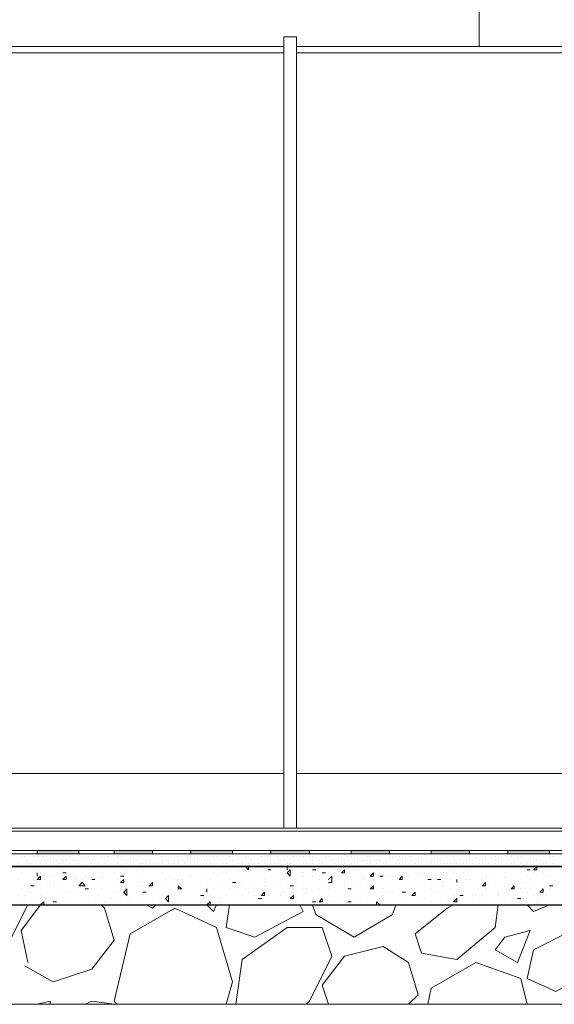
# Model space of a CAD drawing. Header units: metres. Extents: x 5.7 to 89.8, y 4 to 63.5.
# Tile 20 of 256: x 31.7 to 33.3, y 10.8 to 13.8. Entities that reach past the tile are written whole.
import ezdxf

# ---------------------------------------------------------------- set-up
doc = ezdxf.new("R2010")
doc.units = ezdxf.units.M
doc.header["$MEASUREMENT"] = 0
for name, color, linetype in [('PDF17_furn', 7, 'Continuous'), ('PDF17_hatch-borshi', 7, 'Continuous'), ('PDF17_Isogam', 7, 'Continuous'), ('PDF17_kaff', 7, 'Continuous'), ('PDF17_Layer5', 7, 'Continuous')]:
    doc.layers.add(name, color=color, linetype=linetype)

msp = doc.modelspace()

# ---------------------------------------------------------------- linework, layer by layer
at = {"layer": 'PDF17_furn', "lineweight": 9}
for points in [[(32.4892, 11.3712), (32.4892, 13.7501), (32.4507, 13.7501), (32.4507, 11.3712)], [(31.5454, 13.7212), (32.4507, 13.7212)], [(32.4892, 13.7212), (33.3849, 13.7212)], [(31.5454, 13.702), (32.4507, 13.702)], [(32.4892, 13.702), (33.3849, 13.702)], [(32.4507, 11.535), (31.555, 11.535)], [(33.3946, 11.535), (32.4892, 11.535)]]:
    msp.add_lwpolyline(points, dxfattribs=at)
at = {"layer": 'PDF17_hatch-borshi', "lineweight": 18}
for points in [[(31.661, 11.2846), (31.661, 11.2846)], [(31.661, 11.2846), (31.661, 11.2846)], [(31.6706, 11.2846), (31.6706, 11.2846)], [(31.6995, 11.2846), (31.6995, 11.2846)], [(31.7091, 11.2846), (31.7091, 11.2846)], [(31.7284, 11.2846), (31.7284, 11.2846)], [(31.738, 11.2846), (31.738, 11.2846)], [(31.7573, 11.2846), (31.7573, 11.2846)], [(31.7862, 11.2942), (31.7862, 11.2942)], [(31.7862, 11.2846), (31.7862, 11.2846)], [(31.8054, 11.2846), (31.8054, 11.2846)], [(31.8247, 11.2942), (31.8247, 11.2942)], [(31.8536, 11.2846), (31.8536, 11.2846)], [(31.8536, 11.2846), (31.8536, 11.2846)], [(31.8632, 11.2942), (31.8632, 11.2942)], [(31.8632, 11.2846), (31.8632, 11.2846)], [(31.8825, 11.2846), (31.8825, 11.2846)], [(31.9017, 11.2942), (31.9017, 11.2942)], [(31.9017, 11.2846), (31.9017, 11.2846)], [(31.9017, 11.2846), (31.9017, 11.2846)], [(31.9114, 11.2846), (31.9114, 11.2846)], [(31.921, 11.2846), (31.921, 11.2846)], [(31.9499, 11.2846), (31.9499, 11.2846)], [(31.9692, 11.2942), (31.9692, 11.2942)], [(31.9981, 11.2846), (31.9981, 11.2846)], [(32.0462, 11.2846), (32.0462, 11.2846)], [(32.0847, 11.2942), (32.0847, 11.2942)], [(32.0847, 11.2846), (32.0847, 11.2846)], [(32.0944, 11.2846), (32.0944, 11.2846)], [(32.1329, 11.2846), (32.1329, 11.2846)], [(32.1425, 11.2846), (32.1425, 11.2846)], [(32.1522, 11.2942), (32.1522, 11.2942)], [(32.1618, 11.2846), (32.1618, 11.2846)], [(32.1714, 11.2846), (32.1714, 11.2846)], [(32.1907, 11.2846), (32.1907, 11.2846)], [(32.1907, 11.2846), (32.1907, 11.2846)], [(32.2099, 11.2942), (32.2099, 11.2942)], [(32.2099, 11.2846), (32.2099, 11.2846)], [(32.2099, 11.2846), (32.2099, 11.2846)], [(32.2099, 11.2846), (32.2099, 11.2846)], [(32.2196, 11.2846), (32.2196, 11.2846)], [(32.2292, 11.2846), (32.2292, 11.2846)], [(32.2388, 11.2846), (32.2388, 11.2846)], [(32.2485, 11.2846), (32.2485, 11.2846)], [(32.2774, 11.2846), (32.2774, 11.2846)], [(32.287, 11.2846), (32.287, 11.2846)], [(32.287, 11.2846), (32.287, 11.2846)], [(32.3351, 11.2846), (32.3351, 11.2846)], [(32.3351, 11.2846), (32.3351, 11.2846)], [(32.3351, 11.2846), (32.3351, 11.2846)], [(32.3737, 11.2846), (32.3737, 11.2846)], [(32.3833, 11.2846), (32.3833, 11.2846)], [(32.4026, 11.2846), (32.4026, 11.2846)], [(32.4122, 11.2846), (32.4122, 11.2846)], [(32.4315, 11.2846), (32.4315, 11.2846)], [(32.4507, 11.2846), (32.4507, 11.2846)], [(32.4604, 11.2846), (32.4604, 11.2846)], [(32.47, 11.2846), (32.47, 11.2846)], [(32.4796, 11.2846), (32.4796, 11.2846)], [(32.4796, 11.2846), (32.4796, 11.2846)], [(32.4892, 11.2846), (32.4892, 11.2846)], [(32.4989, 11.2846), (32.4989, 11.2846)], [(32.5085, 11.2846), (32.5085, 11.2846)], [(32.5181, 11.2846), (32.5181, 11.2846)], [(32.5181, 11.2846), (32.5181, 11.2846)], [(32.5278, 11.2846), (32.5278, 11.2846)], [(32.5374, 11.2846), (32.5374, 11.2846)], [(32.5374, 11.2846), (32.5374, 11.2846)], [(32.5759, 11.2846), (32.5759, 11.2846)], [(32.5759, 11.2846), (32.5759, 11.2846)], [(32.5856, 11.2846), (32.5856, 11.2846)], [(32.6145, 11.2846), (32.6145, 11.2846)], [(32.6241, 11.2846), (32.6241, 11.2846)], [(32.6433, 11.2846), (32.6433, 11.2846)], [(32.653, 11.2846), (32.653, 11.2846)], [(32.6722, 11.2846), (32.6722, 11.2846)], [(32.7011, 11.2846), (32.7011, 11.2846)], [(32.7108, 11.2846), (32.7108, 11.2846)], [(32.7204, 11.2846), (32.7204, 11.2846)], [(32.7397, 11.2846), (32.7397, 11.2846)], [(32.7686, 11.2846), (32.7686, 11.2846)], [(32.7686, 11.2846), (32.7686, 11.2846)], [(32.7782, 11.2846), (32.7782, 11.2846)], [(32.7782, 11.2846), (32.7782, 11.2846)], [(32.7878, 11.2846), (32.7878, 11.2846)], [(32.7974, 11.2846), (32.7974, 11.2846)], [(32.8167, 11.2942), (32.8167, 11.2942)], [(32.8167, 11.2846), (32.8167, 11.2846)], [(32.8167, 11.2846), (32.8167, 11.2846)], [(32.8263, 11.2846), (32.8263, 11.2846)], [(32.836, 11.2942), (32.836, 11.2942)], [(32.836, 11.2846), (32.836, 11.2846)], [(32.8552, 11.2942), (32.8552, 11.2942)], [(32.8649, 11.2846), (32.8649, 11.2846)], [(32.8841, 11.2942), (32.8841, 11.2942)], [(32.9034, 11.2942), (32.9034, 11.2942)], [(32.913, 11.2846), (32.913, 11.2846)], [(32.9612, 11.2846), (32.9612, 11.2846)], [(33.0093, 11.2942), (33.0093, 11.2942)], [(33.0093, 11.2846), (33.0093, 11.2846)], [(33.0093, 11.2846), (33.0093, 11.2846)], [(33.0575, 11.2846), (33.0575, 11.2846)], [(33.0671, 11.2942), (33.0671, 11.2942)], [(33.0768, 11.2846), (33.0768, 11.2846)], [(33.0864, 11.2846), (33.0864, 11.2846)], [(33.1056, 11.2846), (33.1056, 11.2846)], [(33.1056, 11.2846), (33.1056, 11.2846)], [(33.1249, 11.2942), (33.1249, 11.2942)], [(33.1249, 11.2846), (33.1249, 11.2846)], [(33.1249, 11.2846), (33.1249, 11.2846)], [(33.1345, 11.2846), (33.1345, 11.2846)], [(33.1345, 11.2846), (33.1345, 11.2846)], [(33.1442, 11.2942), (33.1442, 11.2942)], [(33.1538, 11.2846), (33.1538, 11.2846)], [(33.1634, 11.2846), (33.1634, 11.2846)], [(33.1923, 11.2846), (33.1923, 11.2846)], [(33.202, 11.2846), (33.202, 11.2846)], [(33.202, 11.2846), (33.202, 11.2846)], [(33.2501, 11.2846), (33.2501, 11.2846)], [(33.2501, 11.2846), (33.2501, 11.2846)], [(33.2501, 11.2846), (33.2501, 11.2846)], [(33.2597, 11.2846), (33.2597, 11.2846)], [(31.661, 11.2557), (31.661, 11.2557)], [(31.6802, 11.2749), (31.6802, 11.2749)], [(31.6802, 11.2653), (31.6802, 11.2653)], [(31.6899, 11.2653), (31.6899, 11.2653)], [(31.6899, 11.2557), (31.6899, 11.2557)], [(31.6995, 11.2557), (31.6995, 11.2557)], [(31.6995, 11.2557), (31.6995, 11.2557)], [(31.6995, 11.2557), (31.6995, 11.2557)], [(31.7188, 11.2653), (31.7188, 11.2653)], [(31.7284, 11.2749), (31.7284, 11.2749)], [(31.738, 11.2653), (31.738, 11.2653)], [(31.738, 11.2653), (31.738, 11.2653)], [(31.738, 11.2557), (31.738, 11.2557)], [(31.7476, 11.2653), (31.7476, 11.2653)], [(31.7476, 11.2653), (31.7476, 11.2653)], [(31.7476, 11.2557), (31.7476, 11.2557)], [(31.7476, 11.2557), (31.7476, 11.2557)], [(31.7573, 11.2653), (31.7573, 11.2653)], [(31.7669, 11.2749), (31.7669, 11.2749)], [(31.7765, 11.2653), (31.7765, 11.2653)], [(31.7862, 11.2749), (31.7862, 11.2749)], [(31.7862, 11.2653), (31.7862, 11.2653)], [(31.7862, 11.2557), (31.7862, 11.2557)], [(31.7958, 11.2749), (31.7958, 11.2749)], [(31.7958, 11.2749), (31.7958, 11.2749)], [(31.7958, 11.2557), (31.7958, 11.2557)], [(31.8054, 11.2749), (31.8054, 11.2749)], [(31.8054, 11.2653), (31.8054, 11.2653)], [(31.8151, 11.2749), (31.8151, 11.2749)], [(31.8247, 11.2749), (31.8247, 11.2749)], [(31.8247, 11.2557), (31.8247, 11.2557)], [(31.8343, 11.2749), (31.8343, 11.2749)], [(31.8343, 11.2653), (31.8343, 11.2653)], [(31.844, 11.2749), (31.844, 11.2749)], [(31.844, 11.2557), (31.844, 11.2557)], [(31.8632, 11.2557), (31.8632, 11.2557)], [(31.8729, 11.2653), (31.8729, 11.2653)], [(31.8825, 11.2749), (31.8825, 11.2749)], [(31.8825, 11.2653), (31.8825, 11.2653)], [(31.8921, 11.2557), (31.8921, 11.2557)], [(31.9114, 11.2749), (31.9114, 11.2749)], [(31.9114, 11.2653), (31.9114, 11.2653)], [(31.921, 11.2749), (31.921, 11.2749)], [(31.921, 11.2749), (31.921, 11.2749)], [(31.9306, 11.2653), (31.9306, 11.2653)], [(31.9306, 11.2653), (31.9306, 11.2653)], [(31.9403, 11.2557), (31.9403, 11.2557)], [(31.9499, 11.2653), (31.9499, 11.2653)], [(31.9692, 11.2749), (31.9692, 11.2749)], [(31.9788, 11.2749), (31.9788, 11.2749)], [(31.9788, 11.2653), (31.9788, 11.2653)], [(31.9788, 11.2557), (31.9788, 11.2557)], [(31.9884, 11.2653), (31.9884, 11.2653)], [(31.9884, 11.2557), (31.9884, 11.2557)], [(31.9981, 11.2653), (31.9981, 11.2653)], [(31.9981, 11.2557), (31.9981, 11.2557)], [(32.0077, 11.2749), (32.0077, 11.2749)], [(32.0077, 11.2557), (32.0077, 11.2557)], [(32.0173, 11.2653), (32.0173, 11.2653)], [(32.027, 11.2653), (32.027, 11.2653)], [(32.027, 11.2653), (32.027, 11.2653)], [(32.0366, 11.2749), (32.0366, 11.2749)], [(32.0366, 11.2653), (32.0366, 11.2653)], [(32.0366, 11.2557), (32.0366, 11.2557)], [(32.0462, 11.2749), (32.0462, 11.2749)], [(32.0462, 11.2749), (32.0462, 11.2749)], [(32.0462, 11.2653), (32.0462, 11.2653)], [(32.0462, 11.2557), (32.0462, 11.2557)], [(32.0558, 11.2653), (32.0558, 11.2653)], [(32.0655, 11.2653), (32.0655, 11.2653)], [(32.0655, 11.2653), (32.0655, 11.2653)], [(32.0751, 11.2653), (32.0751, 11.2653)], [(32.0847, 11.2749), (32.0847, 11.2749)], [(32.0847, 11.2653), (32.0847, 11.2653)], [(32.0847, 11.2653), (32.0847, 11.2653)], [(32.0847, 11.2557), (32.0847, 11.2557)], [(32.0944, 11.2749), (32.0944, 11.2749)], [(32.104, 11.2749), (32.104, 11.2749)], [(32.104, 11.2749), (32.104, 11.2749)], [(32.104, 11.2653), (32.104, 11.2653)], [(32.1136, 11.2653), (32.1136, 11.2653)], [(32.1233, 11.2749), (32.1233, 11.2749)], [(32.1233, 11.2653), (32.1233, 11.2653)], [(32.1233, 11.2557), (32.1233, 11.2557)], [(32.1233, 11.2557), (32.1233, 11.2557)], [(32.1329, 11.2749), (32.1329, 11.2749)], [(32.1329, 11.2653), (32.1329, 11.2653)], [(32.1425, 11.2749), (32.1425, 11.2749)], [(32.1522, 11.2653), (32.1522, 11.2653)], [(32.1618, 11.2749), (32.1618, 11.2749)], [(32.1714, 11.2749), (32.1714, 11.2749)], [(32.1714, 11.2749), (32.1714, 11.2749)], [(32.1714, 11.2653), (32.1714, 11.2653)], [(32.181, 11.2653), (32.181, 11.2653)], [(32.181, 11.2653), (32.181, 11.2653)], [(32.1907, 11.2653), (32.1907, 11.2653)], [(32.1907, 11.2557), (32.1907, 11.2557)], [(32.2196, 11.2653), (32.2196, 11.2653)], [(32.2292, 11.2749), (32.2292, 11.2749)], [(32.2292, 11.2653), (32.2292, 11.2653)], [(32.2292, 11.2653), (32.2292, 11.2653)], [(32.2292, 11.2557), (32.2292, 11.2557)], [(32.2292, 11.2557), (32.2388, 11.2557)], [(32.2388, 11.2557), (32.2388, 11.2557)], [(32.2388, 11.2557), (32.2388, 11.2557)], [(32.2485, 11.2557), (32.2485, 11.2557)], [(32.2677, 11.2653), (32.2677, 11.2653)], [(32.2677, 11.2653), (32.2677, 11.2653)], [(32.2774, 11.2653), (32.2774, 11.2653)], [(32.287, 11.2749), (32.287, 11.2749)], [(32.287, 11.2557), (32.287, 11.2557)], [(32.2966, 11.2749), (32.2966, 11.2749)], [(32.3063, 11.2557), (32.3063, 11.2557)], [(32.3063, 11.2557), (32.3063, 11.2557)], [(32.3159, 11.2653), (32.3159, 11.2653)], [(32.3159, 11.2653), (32.3159, 11.2653)], [(32.3159, 11.2557), (32.3159, 11.2557)], [(32.3255, 11.2653), (32.3255, 11.2653)], [(32.3255, 11.2653), (32.3255, 11.2653)], [(32.3351, 11.2557), (32.3351, 11.2557)], [(32.3351, 11.2557), (32.3448, 11.246), (32.3448, 11.2557)], [(32.3448, 11.2653), (32.3448, 11.2653)], [(32.3544, 11.2749), (32.3544, 11.2749)], [(32.3544, 11.2653), (32.3544, 11.2653)], [(32.3544, 11.2653), (32.3544, 11.2653)], [(32.3544, 11.2557), (32.3544, 11.2557)], [(32.364, 11.2653), (32.364, 11.2653)], [(32.364, 11.2653), (32.364, 11.2653)], [(32.364, 11.2557), (32.364, 11.2557)], [(32.3737, 11.2653), (32.3737, 11.2653)], [(32.3833, 11.2749), (32.3833, 11.2749)], [(32.3929, 11.2749), (32.3929, 11.2749)], [(32.3929, 11.2653), (32.3929, 11.2653)], [(32.3929, 11.2557), (32.3929, 11.2557)], [(32.3929, 11.2557), (32.3929, 11.2557)], [(32.4122, 11.2749), (32.4122, 11.2749)], [(32.4122, 11.2749), (32.4122, 11.2749)], [(32.4122, 11.2653), (32.4122, 11.2653)], [(32.4122, 11.2653), (32.4122, 11.2653)], [(32.4218, 11.2653), (32.4218, 11.2653)], [(32.4315, 11.2749), (32.4315, 11.2749)], [(32.4315, 11.2653), (32.4315, 11.2653)], [(32.4315, 11.2557), (32.4315, 11.2557)], [(32.4411, 11.2749), (32.4411, 11.2749)], [(32.4507, 11.2749), (32.4507, 11.2749)], [(32.4604, 11.2653), (32.4604, 11.2653)], [(32.47, 11.2653), (32.47, 11.2653)], [(32.47, 11.2653), (32.47, 11.2653)], [(32.4796, 11.2749), (32.4796, 11.2749)], [(32.4796, 11.2557), (32.4796, 11.2557)], [(32.4892, 11.2557), (32.4892, 11.2557)], [(32.5085, 11.2653), (32.5085, 11.2653)], [(32.5181, 11.2749), (32.5181, 11.2749)], [(32.5181, 11.2653), (32.5181, 11.2653)], [(32.5374, 11.2749), (32.5374, 11.2749)], [(32.5374, 11.2653), (32.5374, 11.2653)], [(32.547, 11.2557), (32.547, 11.2557)], [(32.5567, 11.2749), (32.5567, 11.2749)], [(32.5567, 11.2653), (32.5567, 11.2653)], [(32.5663, 11.2653), (32.5663, 11.2653)], [(32.5759, 11.2557), (32.5759, 11.2557)], [(32.5856, 11.2557), (32.5856, 11.2557)], [(32.5952, 11.2749), (32.5952, 11.2749)], [(32.6048, 11.2653), (32.6048, 11.2653)], [(32.6048, 11.2653), (32.6048, 11.2653)], [(32.6145, 11.2653), (32.6145, 11.2653)], [(32.6145, 11.2653), (32.6145, 11.2653)], [(32.6145, 11.2557), (32.6145, 11.2557)], [(32.6145, 11.2557), (32.6145, 11.2557)], [(32.6337, 11.2749), (32.6337, 11.2749)], [(32.6337, 11.2653), (32.6337, 11.2653)], [(32.653, 11.2653), (32.653, 11.2653)], [(32.653, 11.2653), (32.653, 11.2653)], [(32.653, 11.2557), (32.653, 11.2557)], [(32.6626, 11.2653), (32.6626, 11.2653)], [(32.6626, 11.2653), (32.6626, 11.2653)], [(32.6626, 11.2653), (32.6626, 11.2653)], [(32.6722, 11.2653), (32.6722, 11.2653)], [(32.6819, 11.2749), (32.6819, 11.2749)], [(32.6915, 11.2749), (32.6915, 11.2749)], [(32.6915, 11.2557), (32.6915, 11.2557)], [(32.7011, 11.2749), (32.7011, 11.2749)], [(32.7011, 11.2653), (32.7011, 11.2653)], [(32.7011, 11.2557), (32.7011, 11.2557)], [(32.7108, 11.2749), (32.7108, 11.2749)], [(32.7108, 11.2749), (32.7108, 11.2749)], [(32.7108, 11.2653), (32.7108, 11.2653)], [(32.7204, 11.2749), (32.7204, 11.2749)], [(32.73, 11.2749), (32.73, 11.2749)], [(32.73, 11.2653), (32.73, 11.2653)], [(32.7397, 11.2749), (32.7397, 11.2749)], [(32.7397, 11.2557), (32.7397, 11.2557)], [(32.7493, 11.2653), (32.7493, 11.2653)], [(32.7589, 11.2749), (32.7589, 11.2749)], [(32.7589, 11.2749), (32.7589, 11.2749)], [(32.7589, 11.2653), (32.7589, 11.2653)], [(32.7686, 11.2557), (32.7686, 11.2557)], [(32.7782, 11.2557), (32.7782, 11.2557)], [(32.7878, 11.2653), (32.7878, 11.2653)], [(32.7974, 11.2749), (32.7974, 11.2749)], [(32.7974, 11.2653), (32.7974, 11.2653)], [(32.8071, 11.2653), (32.8071, 11.2653)], [(32.8167, 11.2653), (32.8167, 11.2653)], [(32.836, 11.2749), (32.836, 11.2749)], [(32.836, 11.2749), (32.836, 11.2749)], [(32.8456, 11.2653), (32.8456, 11.2653)], [(32.8456, 11.2653), (32.8456, 11.2653)], [(32.8552, 11.2653), (32.8552, 11.2653)], [(32.8649, 11.2653), (32.8649, 11.2653)], [(32.8841, 11.2749), (32.8841, 11.2749)], [(32.8938, 11.2749), (32.8938, 11.2749)], [(32.8938, 11.2653), (32.8938, 11.2653)], [(32.8938, 11.2557), (32.8938, 11.2557)], [(32.9034, 11.2653), (32.9034, 11.2653)], [(32.9034, 11.2653), (32.9034, 11.2653)], [(32.913, 11.2653), (32.913, 11.2653)], [(32.913, 11.2557), (32.913, 11.2557)], [(32.9227, 11.2749), (32.9227, 11.2749)], [(32.9227, 11.2653), (32.9227, 11.2653)], [(32.9323, 11.2653), (32.9323, 11.2653)], [(32.9323, 11.2557), (32.9323, 11.2557)], [(32.9419, 11.2653), (32.9419, 11.2653)], [(32.9419, 11.2653), (32.9419, 11.2653)], [(32.9515, 11.2653), (32.9515, 11.2653)], [(32.9612, 11.2749), (32.9612, 11.2749)], [(32.9612, 11.2749), (32.9612, 11.2749)], [(32.9612, 11.2653), (32.9612, 11.2653)], [(32.9708, 11.2653), (32.9708, 11.2653)], [(32.9804, 11.2653), (32.9804, 11.2653)], [(32.9804, 11.2653), (32.9804, 11.2653)], [(32.9901, 11.2653), (32.9901, 11.2653)], [(32.9997, 11.2749), (32.9997, 11.2749)], [(32.9997, 11.2749), (32.9997, 11.2749)], [(32.9997, 11.2653), (32.9997, 11.2653)], [(33.0093, 11.2749), (33.0093, 11.2749)], [(33.0093, 11.2557), (33.0093, 11.2557)], [(33.0093, 11.2557), (33.019, 11.2557)], [(33.019, 11.2749), (33.019, 11.2749)], [(33.019, 11.2749), (33.019, 11.2749)], [(33.019, 11.2653), (33.019, 11.2653)], [(33.019, 11.2557), (33.019, 11.2557)], [(33.0382, 11.2749), (33.0382, 11.2749)], [(33.0382, 11.2749), (33.0382, 11.2749)], [(33.0382, 11.2653), (33.0382, 11.2653)], [(33.0382, 11.2653), (33.0382, 11.2653)], [(33.0382, 11.2557), (33.0382, 11.2557)], [(33.0479, 11.2749), (33.0479, 11.2749)], [(33.0479, 11.2653), (33.0479, 11.2653)], [(33.0575, 11.2749), (33.0575, 11.2749)], [(33.0671, 11.2653), (33.0671, 11.2653)], [(33.0864, 11.2749), (33.0864, 11.2749)], [(33.0864, 11.2749), (33.0864, 11.2749)], [(33.0864, 11.2653), (33.0864, 11.2653)], [(33.096, 11.2653), (33.096, 11.2653)], [(33.096, 11.2653), (33.096, 11.2653)], [(33.1056, 11.2653), (33.1056, 11.2653)], [(33.1345, 11.2653), (33.1345, 11.2653)], [(33.1442, 11.2749), (33.1442, 11.2749)], [(33.1442, 11.2653), (33.1442, 11.2653)], [(33.1442, 11.2653), (33.1442, 11.2653)], [(33.1634, 11.2653), (33.1634, 11.2653)], [(33.1634, 11.2557), (33.1634, 11.2557)], [(33.1827, 11.2653), (33.1827, 11.2653)], [(33.1827, 11.2653), (33.1827, 11.2653)], [(33.1923, 11.2653), (33.1923, 11.2653)], [(33.202, 11.2557), (33.202, 11.2557)], [(33.2116, 11.2749), (33.2116, 11.2749)], [(33.2212, 11.2653), (33.2212, 11.2653)], [(33.2212, 11.2557), (33.2212, 11.2557)], [(33.2212, 11.2557), (33.2212, 11.2557)], [(33.2309, 11.2653), (33.2309, 11.2653)], [(33.2309, 11.2653), (33.2309, 11.2653)], [(33.2405, 11.2653), (33.2405, 11.2653)], [(33.2405, 11.2653), (33.2405, 11.2653)], [(33.2597, 11.2653), (33.2597, 11.2653)], [(31.661, 11.2364), (31.661, 11.2364)], [(31.6995, 11.2268), (31.6995, 11.2268)], [(31.7091, 11.246), (31.7091, 11.246)], [(31.7091, 11.2268), (31.7091, 11.2268)], [(31.7188, 11.2364), (31.7188, 11.2364)], [(31.7284, 11.2268), (31.7284, 11.2268)], [(31.7573, 11.2268), (31.7573, 11.2268)], [(31.7862, 11.246), (31.7862, 11.246)], [(31.7958, 11.2364), (31.7958, 11.2364)], [(31.7958, 11.2364), (31.7958, 11.2364)], [(31.8247, 11.2268), (31.8247, 11.2268)], [(31.8536, 11.2268), (31.8536, 11.2268)], [(31.8632, 11.246), (31.8632, 11.246)], [(31.8921, 11.2268), (31.8921, 11.2268)], [(31.9017, 11.2364), (31.9017, 11.2364)], [(31.9017, 11.2268), (31.9017, 11.2268)], [(31.9595, 11.2364), (31.9595, 11.2364)], [(31.9595, 11.2268), (31.9595, 11.2268)], [(31.9692, 11.2364), (31.9692, 11.2364)], [(31.9788, 11.246), (31.9788, 11.246)], [(32.0077, 11.246), (32.0077, 11.246)], [(32.027, 11.246), (32.027, 11.246)], [(32.027, 11.246), (32.027, 11.246)], [(32.1714, 11.2268), (32.1714, 11.2268)], [(32.2099, 11.2268), (32.2099, 11.2268)], [(32.2099, 11.2268), (32.2099, 11.2268)], [(32.2388, 11.2364), (32.2388, 11.2364)], [(32.2485, 11.246), (32.2485, 11.246)], [(32.2677, 11.2364), (32.2677, 11.2364)], [(32.2774, 11.2364), (32.2774, 11.2364)], [(32.287, 11.246), (32.287, 11.246)], [(32.3159, 11.246), (32.3159, 11.246)], [(32.3159, 11.246), (32.3159, 11.246)], [(32.3255, 11.246), (32.3255, 11.246)], [(32.3833, 11.246), (32.3833, 11.246)], [(32.4026, 11.246), (32.4026, 11.246)], [(32.4411, 11.2364), (32.4411, 11.2364)], [(32.4507, 11.2268), (32.4507, 11.2268)], [(32.4604, 11.246), (32.4604, 11.246)], [(32.5085, 11.2364), (32.5085, 11.2364)], [(32.5085, 11.2268), (32.5085, 11.2268)], [(32.5085, 11.2268), (32.5085, 11.2268)], [(32.5374, 11.2268), (32.5374, 11.2268)], [(32.547, 11.246), (32.547, 11.246)], [(32.5663, 11.2364), (32.5663, 11.2364)], [(32.5663, 11.2364), (32.5663, 11.2364)], [(32.5759, 11.2364), (32.5759, 11.2364)], [(32.5856, 11.2364), (32.5856, 11.2364)], [(32.5856, 11.2171), (32.5952, 11.2268), (32.5952, 11.2075), (32.5856, 11.2075)], [(32.6048, 11.246), (32.6048, 11.246)], [(32.6241, 11.2268), (32.6241, 11.2268)], [(32.6337, 11.246), (32.6337, 11.246)], [(32.6337, 11.2364), (32.6337, 11.2364)], [(32.6626, 11.246), (32.6626, 11.246)], [(32.6722, 11.246), (32.6722, 11.246)], [(32.6915, 11.246), (32.6915, 11.246)], [(32.6915, 11.246), (32.6915, 11.246)], [(32.6915, 11.2268), (32.6915, 11.2268)], [(32.73, 11.246), (32.73, 11.246)], [(32.7493, 11.2268), (32.7493, 11.2268)], [(32.7493, 11.2268), (32.7493, 11.2268)], [(32.7589, 11.2268), (32.7589, 11.2268)], [(32.7878, 11.2268), (32.7878, 11.2268)], [(32.7974, 11.2364), (32.7974, 11.2364)], [(32.8071, 11.2268), (32.8071, 11.2268)], [(32.8167, 11.2364), (32.8167, 11.2364)], [(32.8263, 11.2268), (32.8263, 11.2268)], [(32.8552, 11.2268), (32.8552, 11.2268)], [(32.8649, 11.2364), (32.8649, 11.2364)], [(32.8649, 11.2364), (32.8649, 11.2364)], [(32.8745, 11.2364), (32.8745, 11.2364)], [(32.8841, 11.2268), (32.8841, 11.2268)], [(32.9227, 11.2364), (32.9227, 11.2364)], [(32.9323, 11.246), (32.9323, 11.246)], [(32.9323, 11.2364), (32.9323, 11.2364)], [(32.9612, 11.246), (32.9612, 11.246)], [(32.9901, 11.2364), (32.9901, 11.2364)], [(33.0093, 11.246), (33.0093, 11.246)], [(33.0479, 11.2268), (33.0479, 11.2268)], [(33.0575, 11.2268), (33.0575, 11.2268)], [(33.1153, 11.2364), (33.1153, 11.2364)], [(33.1153, 11.2364), (33.1153, 11.2364)], [(33.1153, 11.2268), (33.1153, 11.2268)], [(33.1249, 11.2268), (33.1249, 11.2268)], [(33.1827, 11.246), (33.1827, 11.246)], [(33.1827, 11.246), (33.1827, 11.246)], [(33.1827, 11.2268), (33.1827, 11.2268)], [(33.1923, 11.246), (33.1923, 11.246)], [(33.202, 11.2364), (33.202, 11.2364)], [(33.2309, 11.2364), (33.2309, 11.2364)], [(33.2405, 11.246), (33.2405, 11.246)], [(33.2405, 11.2268), (33.2405, 11.2268)], [(31.661, 11.1882), (31.661, 11.1882)], [(31.6706, 11.1979), (31.6706, 11.1979)], [(31.6802, 11.1882), (31.6802, 11.1882)], [(31.6899, 11.1979), (31.6899, 11.1979)], [(31.7091, 11.2075), (31.7091, 11.2075)], [(31.7188, 11.1979), (31.7188, 11.1979)], [(31.7476, 11.2075), (31.7476, 11.2075)], [(31.7573, 11.1979), (31.7573, 11.1979)], [(31.7862, 11.2075), (31.7862, 11.2075)], [(31.8247, 11.2171), (31.8247, 11.2171)], [(31.8247, 11.2075), (31.8247, 11.2075)], [(31.844, 11.2171), (31.844, 11.2171)], [(31.8632, 11.1882), (31.8632, 11.1882)], [(31.8729, 11.1882), (31.8729, 11.1882)], [(31.8825, 11.2171), (31.8825, 11.2171)], [(31.8825, 11.2171), (31.8825, 11.2171)], [(31.9017, 11.1882), (31.9017, 11.1882)], [(31.9403, 11.1979), (31.9403, 11.1979)], [(31.9499, 11.2171), (31.9499, 11.2171)], [(31.9595, 11.1979), (31.9595, 11.1979)], [(31.9692, 11.1979), (31.9692, 11.1979)], [(32.0077, 11.1979), (32.0077, 11.1979)], [(32.0173, 11.2171), (32.0173, 11.2171)], [(32.0173, 11.2075), (32.0173, 11.2075)], [(32.027, 11.2075), (32.027, 11.2075)], [(32.0751, 11.2075), (32.0751, 11.2075)], [(32.0751, 11.2075), (32.0751, 11.2075)], [(32.0847, 11.2075), (32.0847, 11.2075)], [(32.0944, 11.2171), (32.0944, 11.2171)], [(32.1233, 11.2171), (32.1233, 11.2171)], [(32.1329, 11.2171), (32.1329, 11.2171)], [(32.1329, 11.2171), (32.1329, 11.2171)], [(32.1329, 11.2171), (32.1329, 11.2171)], [(32.1425, 11.2171), (32.1425, 11.2171)], [(32.1425, 11.2171), (32.1425, 11.2171)], [(32.1425, 11.2075), (32.1425, 11.2075)], [(32.2003, 11.2075), (32.2003, 11.2075)], [(32.2099, 11.1882), (32.2099, 11.1882)], [(32.2099, 11.1882), (32.2099, 11.1882)], [(32.2388, 11.1882), (32.2388, 11.1882)], [(32.2677, 11.1979), (32.2677, 11.1979)], [(32.2677, 11.1979), (32.2677, 11.1979)], [(32.287, 11.1979), (32.287, 11.1979)], [(32.3063, 11.2075), (32.3063, 11.2075)], [(32.3255, 11.2075), (32.3255, 11.2075)], [(32.3255, 11.1979), (32.3255, 11.1979)], [(32.364, 11.2075), (32.364, 11.2075)], [(32.3929, 11.2171), (32.3929, 11.2171)], [(32.3929, 11.2075), (32.3929, 11.2075)], [(32.3929, 11.1979), (32.3929, 11.1979)], [(32.4218, 11.1979), (32.4218, 11.1979)], [(32.4411, 11.2171), (32.4411, 11.2171)], [(32.4604, 11.1979), (32.4604, 11.1979)], [(32.4796, 11.1979), (32.4796, 11.1979)], [(32.4892, 11.2075), (32.4892, 11.2075)], [(32.5085, 11.1882), (32.5085, 11.1882)], [(32.5085, 11.1882), (32.5085, 11.1882)], [(32.5181, 11.1882), (32.5181, 11.1882)], [(32.5567, 11.2171), (32.5567, 11.2171)], [(32.5567, 11.1882), (32.5567, 11.1882)], [(32.5663, 11.1979), (32.5663, 11.1979)], [(32.5856, 11.1882), (32.5856, 11.1882)], [(32.5856, 11.1882), (32.5856, 11.1882)], [(32.6337, 11.2075), (32.6337, 11.2075)], [(32.6337, 11.1979), (32.6337, 11.1979)], [(32.6433, 11.1882), (32.6433, 11.1882)], [(32.6433, 11.1882), (32.6433, 11.1882)], [(32.653, 11.2075), (32.653, 11.2075)], [(32.6626, 11.2075), (32.6626, 11.2075)], [(32.6915, 11.2171), (32.6915, 11.2171)], [(32.7011, 11.2075), (32.7011, 11.2075)], [(32.7204, 11.2171), (32.7204, 11.2171)], [(32.7493, 11.1882), (32.7493, 11.1882)], [(32.7782, 11.2171), (32.7782, 11.2171)], [(32.8167, 11.1882), (32.8167, 11.1882)], [(32.836, 11.1882), (32.836, 11.1882)], [(32.8745, 11.1979), (32.8745, 11.1979)], [(32.8841, 11.2171), (32.8841, 11.2171)], [(32.8938, 11.1882), (32.8938, 11.1882)], [(32.9034, 11.1979), (32.9034, 11.1979)], [(32.913, 11.2171), (32.913, 11.2171)], [(32.9323, 11.2075), (32.9323, 11.2075)], [(32.9323, 11.1979), (32.9323, 11.1979)], [(32.9515, 11.2171), (32.9515, 11.2171)], [(32.9708, 11.2075), (32.9708, 11.2075)], [(32.9708, 11.1979), (32.9708, 11.1979)], [(32.9804, 11.2075), (32.9804, 11.2075)], [(32.9997, 11.2171), (32.9997, 11.2171)], [(33.0093, 11.2171), (33.0093, 11.2171)], [(33.0479, 11.2171), (33.0479, 11.2171)], [(33.0479, 11.2075), (33.0479, 11.2075)], [(33.0575, 11.1882), (33.0575, 11.1882)], [(33.0768, 11.2171), (33.0768, 11.2171)], [(33.0768, 11.2171), (33.0768, 11.2171)], [(33.0864, 11.2075), (33.0864, 11.2075)], [(33.0864, 11.2075), (33.0864, 11.2075)], [(33.0864, 11.2075), (33.0864, 11.2075)], [(33.1153, 11.1979), (33.1153, 11.1979)], [(33.1442, 11.2075), (33.1442, 11.2075)], [(33.1634, 11.1882), (33.1634, 11.1882)], [(33.1731, 11.2075), (33.1731, 11.2075)], [(33.1923, 11.1882), (33.1923, 11.1882)], [(33.202, 11.2075), (33.202, 11.2075)], [(33.2405, 11.2075), (33.2405, 11.2075)], [(33.2405, 11.1979), (33.2405, 11.1979)], [(33.2501, 11.1882), (33.2501, 11.1882)], [(33.2597, 11.1979), (33.2597, 11.1979)], [(31.6706, 11.169), (31.6706, 11.169)], [(31.6706, 11.1594), (31.6706, 11.1594)], [(31.7188, 11.169), (31.7188, 11.169)], [(31.7188, 11.1594), (31.7188, 11.1594)], [(31.738, 11.1594), (31.738, 11.1594)], [(31.7765, 11.169), (31.7765, 11.169)], [(31.7958, 11.1786), (31.7958, 11.1786)], [(31.7958, 11.1594), (31.7958, 11.1594)], [(31.7958, 11.1594), (31.7958, 11.1594)], [(31.8247, 11.1786), (31.8247, 11.1786)], [(31.844, 11.1786), (31.844, 11.1786)], [(31.8632, 11.169), (31.8632, 11.169)], [(31.8632, 11.1594), (31.8632, 11.1594)], [(31.9306, 11.1594), (31.9306, 11.1594)], [(31.9403, 11.1786), (31.9403, 11.1786)], [(31.9595, 11.1594), (31.9595, 11.1594)], [(31.9884, 11.1594), (31.9884, 11.1594)], [(32.027, 11.1594), (32.027, 11.1594)], [(32.0366, 11.1786), (32.0366, 11.1786)], [(32.0655, 11.169), (32.0655, 11.169)], [(32.0847, 11.169), (32.0847, 11.169)], [(32.0944, 11.169), (32.0944, 11.169)], [(32.1329, 11.1786), (32.1329, 11.1786)], [(32.1425, 11.1786), (32.1425, 11.1786)], [(32.2099, 11.169), (32.2099, 11.169)], [(32.2099, 11.1594), (32.2099, 11.1594)], [(32.2196, 11.1786), (32.2196, 11.1786)], [(32.2677, 11.1594), (32.2677, 11.1594)], [(32.2774, 11.169), (32.2774, 11.169)], [(32.3063, 11.1786), (32.3063, 11.1786)], [(32.3063, 11.1786), (32.3063, 11.1786)], [(32.3063, 11.1786), (32.3063, 11.1786)], [(32.3255, 11.169), (32.3255, 11.169)], [(32.3351, 11.1594), (32.3351, 11.1594)], [(32.3448, 11.1786), (32.3448, 11.1786)], [(32.364, 11.169), (32.364, 11.169)], [(32.3737, 11.1594), (32.3737, 11.1594)], [(32.3737, 11.1594), (32.3737, 11.1594)], [(32.3833, 11.169), (32.3833, 11.169)], [(32.4026, 11.169), (32.4026, 11.169)], [(32.4411, 11.169), (32.4411, 11.169)], [(32.4507, 11.1786), (32.4507, 11.1786)], [(32.4796, 11.1786), (32.4796, 11.1786)], [(32.5181, 11.1786), (32.5181, 11.1786)], [(32.5663, 11.1594), (32.5663, 11.1594)], [(32.6241, 11.1594), (32.6241, 11.1594)], [(32.6337, 11.169), (32.6337, 11.169)], [(32.6722, 11.1594), (32.6722, 11.1594)], [(32.6915, 11.1786), (32.6915, 11.1786)], [(32.7011, 11.1594), (32.7011, 11.1594)], [(32.7108, 11.1786), (32.7108, 11.1786)], [(32.7493, 11.169), (32.7493, 11.169)], [(32.7686, 11.1786), (32.7686, 11.1786)], [(32.7782, 11.1786), (32.7782, 11.1786)], [(32.7782, 11.1786), (32.7782, 11.1786)], [(32.8167, 11.1786), (32.8167, 11.1786)], [(32.8263, 11.1786), (32.8263, 11.1786)], [(32.836, 11.1786), (32.836, 11.1786)], [(32.8745, 11.1594), (32.8745, 11.1594)], [(32.9034, 11.1786), (32.9034, 11.1786)], [(32.9323, 11.169), (32.9323, 11.169)], [(32.9419, 11.1594), (32.9419, 11.1594)], [(32.9612, 11.169), (32.9612, 11.169)], [(32.9901, 11.1786), (32.9901, 11.1786)], [(32.9901, 11.169), (32.9901, 11.169)], [(33.019, 11.169), (33.019, 11.169)], [(33.0286, 11.169), (33.0286, 11.169)], [(33.0479, 11.169), (33.0479, 11.169)], [(33.096, 11.1786), (33.096, 11.1786)], [(33.096, 11.169), (33.096, 11.169)], [(33.1056, 11.1594), (33.1056, 11.1594)], [(33.1538, 11.169), (33.1538, 11.169)], [(33.1634, 11.1594), (33.1634, 11.1594)], [(33.1731, 11.1594), (33.1731, 11.1594)], [(33.1827, 11.1786), (33.1827, 11.1786)], [(33.2212, 11.1594), (33.2212, 11.1594)], [(33.2405, 11.169), (33.2405, 11.169)], [(31.6802, 11.1401), (31.6128, 11.0053), (31.478, 10.9282), (31.3913, 10.9667), (31.4106, 11.1401)], [(31.6802, 10.9667), (31.661, 11.063), (31.7188, 11.1401), (31.7284, 11.1497), (31.7284, 11.1401), (31.7188, 11.1401)], [(31.661, 11.1497), (31.661, 11.1497)], [(31.6706, 10.9571), (31.7573, 10.9089), (31.8729, 10.9475), (31.9403, 11.0341), (31.9114, 11.1305), (31.9017, 11.1401)], [(31.6995, 11.1497), (31.6995, 11.1497)], [(31.7284, 11.1497), (31.7284, 11.1497)], [(31.7573, 11.1497), (31.7573, 11.1497)], [(31.7669, 11.1497), (31.7669, 11.1497)], [(31.8151, 11.1401), (31.8151, 11.1401)], [(31.8151, 11.1401), (31.8151, 11.1401)], [(31.8247, 11.1401), (31.8247, 11.1401)], [(31.8343, 11.1401), (31.8343, 11.1401)], [(31.844, 11.1401), (31.844, 11.1401)], [(31.8921, 11.1401), (31.8921, 11.1401)], [(31.9017, 11.1497), (31.9017, 11.1497)], [(31.9114, 11.1497), (31.9114, 11.1497)], [(31.9306, 11.1401), (31.9306, 11.1401)], [(31.9403, 11.1497), (31.9403, 11.1497)], [(32.2774, 10.8415), (32.2966, 10.9089), (32.2485, 11.0727), (32.1233, 11.1305), (31.9884, 11.0534), (31.9403, 10.8512), (31.9499, 10.8415)], [(31.9499, 11.1401), (31.9499, 11.1401)], [(31.9884, 11.1497), (31.9884, 11.1497)], [(32.0655, 11.1401), (32.0558, 11.1305), (32.0366, 11.1401)], [(32.0558, 11.1497), (32.0558, 11.1497)], [(32.1136, 11.1497), (32.1136, 11.1497)], [(32.1425, 11.1497), (32.1425, 11.1497)], [(32.1425, 11.1401), (32.1425, 11.1401)], [(32.181, 11.1401), (32.181, 11.1401)], [(32.181, 11.1401), (32.181, 11.1401)], [(32.2003, 11.1497), (32.2003, 11.1497)], [(32.2099, 11.1401), (32.2099, 11.1401)], [(32.2292, 11.1401), (32.2292, 11.1497), (32.2196, 11.1401), (32.2388, 11.1208), (32.2485, 11.1401)], [(32.2485, 11.1401), (32.2485, 11.1401)], [(32.2581, 11.1497), (32.2581, 11.1497)], [(32.287, 11.1401), (32.2774, 11.0727), (32.364, 11.0438), (32.5085, 11.1208), (32.4989, 11.1401)], [(32.3063, 11.1401), (32.3063, 11.1401)], [(32.3063, 11.1401), (32.3063, 11.1401)], [(32.4507, 11.1401), (32.4507, 11.1401)], [(32.4796, 11.1401), (32.4796, 11.1401)], [(32.5085, 11.1497), (32.5085, 11.1497)], [(32.5278, 11.1401), (32.5278, 11.1401)], [(32.5374, 11.1401), (32.547, 11.1112), (32.6626, 11.0438), (32.7782, 11.1112), (32.7878, 11.1401)], [(32.547, 11.1497), (32.547, 11.1497)], [(32.5567, 11.1401), (32.5567, 11.1401)], [(32.5952, 11.1497), (32.5952, 11.1497)], [(32.6337, 11.1497), (32.6337, 11.1497)], [(32.653, 11.1497), (32.653, 11.1497)], [(32.7204, 11.1401), (32.7204, 11.1401)], [(32.7493, 11.1401), (32.7493, 11.1401)], [(32.8071, 11.1497), (32.8071, 11.1497)], [(32.8167, 11.1401), (32.8167, 11.1401)], [(32.8167, 11.1401), (32.8167, 11.1401)], [(33.1056, 11.1401), (33.096, 11.1401), (33.0864, 11.0727), (32.9708, 10.9764), (32.8649, 10.9956), (32.8456, 11.0534), (32.9419, 11.1305), (32.9612, 11.1401)], [(32.8649, 11.1497), (32.8649, 11.1497)], [(32.8938, 11.1497), (32.8938, 11.1497)], [(32.9708, 11.1401), (32.9708, 11.1401)], [(32.9901, 11.1401), (32.9901, 11.1401)], [(33.0382, 11.1497), (33.0382, 11.1497)], [(33.0575, 11.1497), (33.0575, 11.1497)], [(33.1056, 11.1401), (33.1056, 11.1401)], [(33.1153, 11.1497), (33.1153, 11.1497)], [(33.1345, 11.1401), (33.1345, 11.1401)], [(33.1634, 11.1401), (33.1634, 11.1401)], [(33.1827, 11.1401), (33.202, 11.1208), (33.2501, 11.1401)], [(33.2116, 11.1497), (33.2116, 11.1497)], [(33.2116, 11.1497), (33.2116, 11.1497)], [(32.3063, 10.8415), (32.3255, 10.9764), (32.4604, 11.0727), (32.5663, 11.0727), (32.5952, 10.986), (32.5278, 10.8512), (32.5181, 10.8415)], [(32.5856, 10.8415), (32.5663, 10.8993), (32.6337, 10.986), (32.7493, 11.0149), (32.8263, 10.9667), (32.8552, 10.8704), (32.8263, 10.8415)], [(33.1827, 10.8415), (33.1634, 10.9186), (33.0286, 10.9667), (32.8938, 10.8897), (32.8841, 10.8415)], [(31.7476, 10.8415), (31.7476, 10.8512), (31.7091, 10.8415)], [(31.9403, 10.8415), (31.8729, 10.8512), (31.8536, 10.8415)], [(31.9403, 10.8415), (31.9403, 10.8415)]]:
    msp.add_lwpolyline(points, dxfattribs=at)
for points in [[(32.4604, 11.2557), (32.4604, 11.246)], [(33.2116, 11.246), (33.202, 11.246), (33.2116, 11.2557)], [(31.7091, 11.2364), (31.7091, 11.2268)], [(31.7188, 11.2171), (31.7091, 11.2171), (31.7188, 11.2268)], [(31.7958, 11.2364), (31.7862, 11.2364)], [(31.7958, 11.2268), (31.7958, 11.2171), (31.7862, 11.2171)], [(31.9692, 11.2268), (31.9595, 11.2268)], [(32.4122, 11.246), (32.4026, 11.246)], [(32.47, 11.2268), (32.4604, 11.2364), (32.47, 11.246)], [(32.547, 11.246), (32.5374, 11.246)], [(32.5759, 11.2364), (32.5663, 11.2364)], [(32.6337, 11.246), (32.6337, 11.2364), (32.6241, 11.2364)], [(32.7204, 11.2364), (32.7204, 11.2268), (32.7108, 11.2268)], [(32.7493, 11.2268), (32.7397, 11.2268)], [(32.8071, 11.2268), (32.8071, 11.2171), (32.7974, 11.2171)], [(33.1923, 11.246), (33.1827, 11.246)], [(31.6995, 11.1979), (31.6899, 11.1979)], [(31.8536, 11.1979), (31.8343, 11.1979), (31.844, 11.2075)], [(31.8632, 11.1882), (31.8536, 11.1882)], [(31.8825, 11.2171), (31.8729, 11.2171)], [(31.9692, 11.2171), (31.9692, 11.2075), (31.9595, 11.2075)], [(31.9788, 11.169), (31.9692, 11.1786), (31.9788, 11.1882)], [(32.0558, 11.2075), (32.0558, 11.1979), (32.0462, 11.1979)], [(32.1329, 11.1979), (32.1425, 11.1882), (32.1329, 11.1882)], [(32.2196, 11.1882), (32.2196, 11.1786)], [(32.3063, 11.2075), (32.2966, 11.2075)], [(32.4796, 11.1979), (32.47, 11.1979)], [(32.653, 11.1882), (32.6433, 11.1882)], [(32.7204, 11.1882), (32.7108, 11.1882), (32.7204, 11.1979)], [(32.8841, 11.2171), (32.8938, 11.2171)], [(32.9227, 11.2171), (32.913, 11.2171)], [(32.9708, 11.2171), (32.9708, 11.2075)], [(33.0575, 11.2075), (33.0575, 11.1979), (33.0479, 11.1979)], [(33.1442, 11.1979), (33.1442, 11.1882), (33.1345, 11.1882)], [(33.2309, 11.1882), (33.2309, 11.1786), (33.2212, 11.1786)], [(33.2597, 11.1979), (33.2501, 11.1979)], [(32.0366, 11.1786), (32.027, 11.1786)], [(32.104, 11.1497), (32.0944, 11.1594), (32.104, 11.169)], [(32.2099, 11.169), (32.2003, 11.169)], [(32.3833, 11.1594), (32.3737, 11.1594)], [(32.3929, 11.1786), (32.3929, 11.169), (32.3833, 11.169)], [(32.4796, 11.169), (32.4796, 11.1594), (32.47, 11.1594)], [(32.5663, 11.1594), (32.5663, 11.1497), (32.5567, 11.1497)], [(32.8167, 11.1786), (32.8071, 11.1786)], [(32.8456, 11.169), (32.836, 11.169), (32.8456, 11.1786)], [(32.9708, 11.1497), (32.9612, 11.1497), (32.9708, 11.1594)], [(32.9901, 11.169), (32.9804, 11.169)], [(33.1634, 11.1594), (33.1538, 11.1594)], [(31.7669, 11.1497), (31.7573, 11.1497)], [(31.9403, 11.1401), (31.9306, 11.1401)], [(32.547, 11.1497), (32.5374, 11.1497)], [(32.653, 11.1497), (32.6433, 11.1497)], [(32.7204, 11.1401), (32.7108, 11.1401)], [(32.73, 11.1497), (32.7397, 11.1401), (32.73, 11.1401)], [(33.1153, 11.0438), (33.0864, 11.0053), (33.1538, 10.9667), (33.1923, 11.063)], [(33.3849, 11.0534), (33.3175, 11.063), (33.202, 11.0053), (33.1827, 10.9186), (33.2694, 10.88), (33.4138, 10.9571), (33.4138, 11.0245)]]:
    msp.add_lwpolyline(points, close=True, dxfattribs=at)
at = {"layer": 'PDF17_Isogam', "lineweight": 13}
for points in [[(26.855, 11.2942), (43.2569, 11.2942), (43.2955, 11.3134), (43.3147, 11.352), (43.3147, 11.5157), (43.3051, 11.5157), (43.3051, 11.352), (43.2858, 11.3231), (43.2569, 11.3038), (26.855, 11.3038), (26.8261, 11.3231), (26.8068, 11.352), (26.8068, 11.5157), (26.7972, 11.5157), (26.7972, 11.352), (26.8165, 11.3134)], [(32.0558, 11.2942), (32.0558, 11.3038)], [(33.0093, 11.2942), (33.0093, 11.3038)]]:
    msp.add_lwpolyline(points, close=True, dxfattribs=at)
for points in [[(31.7091, 11.3038), (31.7091, 11.2942)], [(31.8343, 11.3038), (31.8343, 11.2942)], [(31.9403, 11.3038), (31.9403, 11.2942)], [(32.1714, 11.3038), (32.1714, 11.2942)], [(32.2966, 11.3038), (32.2966, 11.2942)], [(32.4122, 11.3038), (32.4122, 11.2942)], [(32.5278, 11.3038), (32.5278, 11.2942)], [(32.653, 11.3038), (32.653, 11.2942)], [(32.7686, 11.3038), (32.7686, 11.2942)], [(32.8938, 11.3038), (32.8938, 11.2942)], [(33.1249, 11.3038), (33.1249, 11.2942)], [(33.2501, 11.3038), (33.2501, 11.2942)]]:
    msp.add_lwpolyline(points, dxfattribs=at)
at = {"layer": 'PDF17_Isogam', "transparency": 33554559}
for points in [[(31.7091, 11.2942), (31.8343, 11.2942), (31.7091, 11.3038)], [(31.8343, 11.2942), (31.7091, 11.3038), (31.8343, 11.3038)], [(31.9403, 11.2942), (32.0558, 11.2942), (31.9403, 11.3038)], [(32.0558, 11.2942), (31.9403, 11.3038), (32.0558, 11.3038)], [(31.9403, 11.2942), (32.0558, 11.2942), (31.9403, 11.3038)], [(32.0558, 11.2942), (31.9403, 11.3038), (32.0558, 11.3038)], [(32.1714, 11.2942), (32.2966, 11.2942), (32.1714, 11.3038)], [(32.2966, 11.2942), (32.1714, 11.3038), (32.2966, 11.3038)], [(32.4122, 11.2942), (32.5278, 11.2942), (32.4122, 11.3038)], [(32.5278, 11.2942), (32.4122, 11.3038), (32.5278, 11.3038)], [(32.653, 11.2942), (32.7686, 11.2942), (32.653, 11.3038)], [(32.7686, 11.2942), (32.653, 11.3038), (32.7686, 11.3038)], [(32.8938, 11.2942), (33.0093, 11.2942), (32.8938, 11.3038)], [(33.0093, 11.2942), (32.8938, 11.3038), (33.0093, 11.3038)], [(32.8938, 11.2942), (33.0093, 11.2942), (32.8938, 11.3038)], [(33.0093, 11.2942), (32.8938, 11.3038), (33.0093, 11.3038)], [(33.1249, 11.2942), (33.2501, 11.2942), (33.1249, 11.3038)], [(33.2501, 11.2942), (33.1249, 11.3038), (33.2501, 11.3038)]]:
    msp.add_solid(points, dxfattribs=at)
at = {"layer": 'PDF17_kaff', "lineweight": 20}
for points in [[(43.1799, 11.3712), (26.9224, 11.3712)], [(43.1895, 11.3616), (26.9224, 11.3616)], [(15.0279, 10.8415), (42.9006, 10.8415)]]:
    msp.add_lwpolyline(points, dxfattribs=at)
at = {"layer": 'PDF17_kaff', "lineweight": 30}
for points in [[(43.3147, 11.2557), (14.7293, 11.2557), (43.3147, 11.2557)], [(14.7293, 11.1401), (43.3147, 11.1401)]]:
    msp.add_lwpolyline(points, dxfattribs=at)
at = {"layer": 'PDF17_Layer5', "lineweight": 13}
msp.add_lwpolyline([(33.0382, 13.7212), (33.0382, 14.8385)], dxfattribs=at)

doc.saveas('drawing.dxf')
